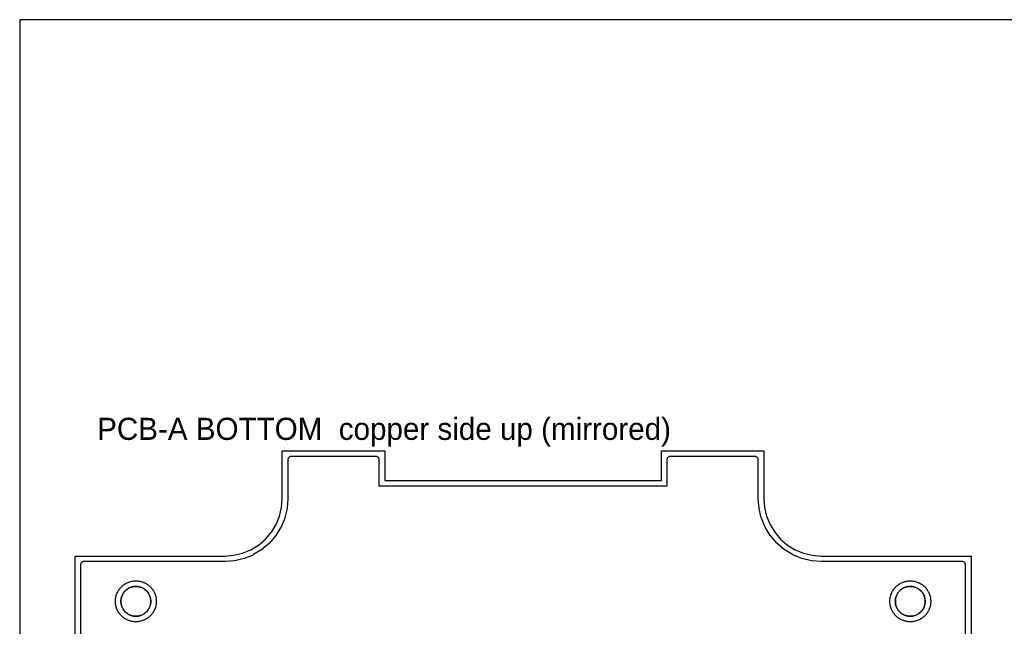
# Model space of a CAD drawing. Header units: millimetres. Extents: x 0 to 200, y 0 to 150.
# Tile 31 of 36: x 0 to 89, y 95 to 150. Entities that reach past the tile are written whole.
import ezdxf

# ---------------------------------------------------------------- set-up
doc = ezdxf.new("R2010")
doc.units = ezdxf.units.MM
for name, color, linetype in [('COPPER_KEEP_ref', 8, 'Continuous'), ('COPPER_REMOVE', 3, 'Continuous'), ('DRILL_2.7', 6, 'Continuous'), ('LABELS_ref', 5, 'Continuous'), ('OUTLINE', 7, 'Continuous')]:
    doc.layers.add(name, color=color, linetype=linetype)

msp = doc.modelspace()

# ---------------------------------------------------------------- linework, layer by layer
at = {"layer": 'COPPER_KEEP_ref'}
msp.add_lwpolyline([(85.5, 15.3), (85.5, 100.7), (85.499, 100.729), (85.494, 100.759), (85.487, 100.787), (85.477, 100.815), (85.465, 100.841), (85.449, 100.867), (85.432, 100.89), (85.412, 100.912), (85.39, 100.932), (85.367, 100.949), (85.341, 100.965), (85.315, 100.977), (85.287, 100.987), (85.259, 100.994), (85.229, 100.999), (85.2, 101), (72.446, 101), (72.435, 101), (71.574, 101.068), (71.568, 101.069), (71.562, 101.07), (70.704, 101.276), (70.698, 101.277), (70.692, 101.279), (69.877, 101.618), (69.871, 101.62), (69.866, 101.623), (69.114, 102.084), (69.109, 102.087), (69.105, 102.091), (68.433, 102.664), (68.429, 102.668), (68.425, 102.673), (67.851, 103.344), (67.847, 103.348), (67.844, 103.353), (67.383, 104.106), (67.38, 104.112), (67.378, 104.117), (67.04, 104.933), (67.038, 104.938), (67.037, 104.944), (66.83, 105.802), (66.829, 105.807), (66.828, 105.813), (66.76, 106.675), (66.76, 106.686), (66.76, 110.2), (66.759, 110.229), (66.754, 110.259), (66.747, 110.287), (66.737, 110.315), (66.725, 110.341), (66.709, 110.367), (66.692, 110.39), (66.672, 110.412), (66.65, 110.432), (66.627, 110.449), (66.601, 110.465), (66.575, 110.477), (66.547, 110.487), (66.519, 110.494), (66.489, 110.499), (66.46, 110.5), (58.8, 110.5), (58.771, 110.499), (58.741, 110.494), (58.713, 110.487), (58.685, 110.477), (58.659, 110.465), (58.633, 110.449), (58.61, 110.432), (58.588, 110.412), (58.568, 110.39), (58.551, 110.367), (58.535, 110.341), (58.523, 110.315), (58.513, 110.287), (58.506, 110.259), (58.501, 110.229), (58.5, 110.2), (58.5, 107.83), (58.5, 107.823), (58.493, 107.823), (32.507, 107.823), (32.5, 107.823), (32.5, 107.83), (32.5, 110.2), (32.499, 110.229), (32.494, 110.259), (32.487, 110.287), (32.477, 110.315), (32.465, 110.341), (32.449, 110.367), (32.432, 110.39), (32.412, 110.412), (32.39, 110.432), (32.367, 110.449), (32.341, 110.465), (32.315, 110.477), (32.287, 110.487), (32.259, 110.494), (32.229, 110.499), (32.2, 110.5), (24.54, 110.5), (24.511, 110.499), (24.481, 110.494), (24.453, 110.487), (24.425, 110.477), (24.399, 110.465), (24.373, 110.449), (24.35, 110.432), (24.328, 110.412), (24.308, 110.39), (24.291, 110.367), (24.275, 110.341), (24.263, 110.315), (24.253, 110.287), (24.246, 110.259), (24.241, 110.229), (24.24, 110.2), (24.24, 106.686), (24.24, 106.675), (24.172, 105.813), (24.171, 105.807), (24.17, 105.802), (23.963, 104.944), (23.962, 104.938), (23.96, 104.933), (23.622, 104.117), (23.62, 104.112), (23.617, 104.106), (23.156, 103.353), (23.153, 103.348), (23.149, 103.344), (22.575, 102.673), (22.571, 102.668), (22.567, 102.664), (21.895, 102.091), (21.891, 102.087), (21.886, 102.084), (21.134, 101.623), (21.129, 101.62), (21.123, 101.618), (20.308, 101.279), (20.302, 101.277), (20.296, 101.276), (19.438, 101.07), (19.432, 101.069), (19.426, 101.068), (18.565, 101), (18.554, 101), (5.8, 101), (5.771, 100.999), (5.741, 100.994), (5.713, 100.987), (5.685, 100.977), (5.659, 100.965), (5.633, 100.949), (5.61, 100.932), (5.588, 100.912), (5.568, 100.89), (5.551, 100.867), (5.535, 100.841), (5.523, 100.815), (5.513, 100.787), (5.506, 100.759), (5.501, 100.729), (5.5, 100.7), (5.5, 15.3)], dxfattribs=at)
for points in [[(8.686, 97.765), (8.704, 97.846), (8.706, 97.853), (8.729, 97.934), (8.731, 97.941), (8.757, 98.02), (8.759, 98.027), (8.789, 98.105), (8.792, 98.111), (8.826, 98.188), (8.829, 98.194), (8.867, 98.269), (8.87, 98.275), (8.911, 98.348), (8.915, 98.354), (8.96, 98.425), (8.964, 98.431), (9.012, 98.499), (9.016, 98.505), (9.068, 98.571), (9.072, 98.577), (9.127, 98.64), (9.132, 98.645), (9.189, 98.706), (9.194, 98.711), (9.255, 98.768), (9.26, 98.773), (9.323, 98.828), (9.329, 98.832), (9.395, 98.884), (9.401, 98.888), (9.469, 98.936), (9.475, 98.94), (9.546, 98.985), (9.552, 98.989), (9.625, 99.03), (9.631, 99.033), (9.706, 99.071), (9.712, 99.074), (9.789, 99.108), (9.795, 99.111), (9.873, 99.141), (9.88, 99.143), (9.959, 99.169), (9.966, 99.171), (10.047, 99.194), (10.054, 99.196), (10.135, 99.214), (10.143, 99.215), (10.225, 99.229), (10.232, 99.231), (10.315, 99.241), (10.322, 99.242), (10.406, 99.248), (10.413, 99.248), (10.496, 99.25), (10.504, 99.25), (10.587, 99.248), (10.594, 99.248), (10.678, 99.242), (10.685, 99.241), (10.768, 99.231), (10.775, 99.229), (10.857, 99.215), (10.865, 99.214), (10.946, 99.196), (10.953, 99.194), (11.034, 99.171), (11.041, 99.169), (11.12, 99.143), (11.127, 99.141), (11.205, 99.111), (11.211, 99.108), (11.288, 99.074), (11.294, 99.071), (11.369, 99.033), (11.375, 99.03), (11.448, 98.989), (11.454, 98.985), (11.525, 98.94), (11.531, 98.936), (11.599, 98.888), (11.605, 98.884), (11.671, 98.832), (11.677, 98.828), (11.74, 98.773), (11.745, 98.768), (11.806, 98.711), (11.811, 98.706), (11.868, 98.645), (11.873, 98.64), (11.928, 98.577), (11.932, 98.571), (11.984, 98.505), (11.988, 98.499), (12.036, 98.431), (12.04, 98.425), (12.085, 98.354), (12.089, 98.348), (12.13, 98.275), (12.133, 98.269), (12.171, 98.194), (12.174, 98.188), (12.208, 98.111), (12.211, 98.105), (12.241, 98.027), (12.243, 98.02), (12.269, 97.941), (12.271, 97.934), (12.294, 97.853), (12.296, 97.846), (12.314, 97.765), (12.315, 97.757), (12.329, 97.675), (12.331, 97.668), (12.341, 97.585), (12.342, 97.578), (12.348, 97.494), (12.348, 97.487), (12.35, 97.404), (12.35, 97.396), (12.348, 97.313), (12.348, 97.306), (12.342, 97.222), (12.341, 97.215), (12.331, 97.132), (12.329, 97.125), (12.315, 97.043), (12.314, 97.035), (12.296, 96.954), (12.294, 96.947), (12.271, 96.866), (12.269, 96.859), (12.243, 96.78), (12.241, 96.773), (12.211, 96.695), (12.208, 96.689), (12.174, 96.612), (12.171, 96.606), (12.133, 96.531), (12.13, 96.525), (12.089, 96.452), (12.085, 96.446), (12.04, 96.375), (12.036, 96.369), (11.988, 96.301), (11.984, 96.295), (11.932, 96.229), (11.928, 96.223), (11.873, 96.16), (11.868, 96.155), (11.811, 96.094), (11.806, 96.089), (11.745, 96.032), (11.74, 96.027), (11.677, 95.972), (11.671, 95.968), (11.605, 95.916), (11.599, 95.912), (11.531, 95.864), (11.525, 95.86), (11.454, 95.815), (11.448, 95.811), (11.375, 95.77), (11.369, 95.767), (11.294, 95.729), (11.288, 95.726), (11.211, 95.692), (11.205, 95.689), (11.127, 95.659), (11.12, 95.657), (11.041, 95.631), (11.034, 95.629), (10.953, 95.606), (10.946, 95.604), (10.865, 95.586), (10.857, 95.585), (10.775, 95.571), (10.768, 95.569), (10.685, 95.559), (10.678, 95.558), (10.594, 95.552), (10.587, 95.552), (10.504, 95.55), (10.496, 95.55), (10.413, 95.552), (10.406, 95.552), (10.322, 95.558), (10.315, 95.559), (10.232, 95.569), (10.225, 95.571), (10.143, 95.585), (10.135, 95.586), (10.054, 95.604), (10.047, 95.606), (9.966, 95.629), (9.959, 95.631), (9.88, 95.657), (9.873, 95.659), (9.795, 95.689), (9.789, 95.692), (9.712, 95.726), (9.706, 95.729), (9.631, 95.767), (9.625, 95.77), (9.552, 95.811), (9.546, 95.815), (9.475, 95.86), (9.469, 95.864), (9.401, 95.912), (9.395, 95.916), (9.329, 95.968), (9.323, 95.972), (9.26, 96.027), (9.255, 96.032), (9.194, 96.089), (9.189, 96.094), (9.132, 96.155), (9.127, 96.16), (9.072, 96.223), (9.068, 96.229), (9.016, 96.295), (9.012, 96.301), (8.964, 96.369), (8.96, 96.375), (8.915, 96.446), (8.911, 96.452), (8.87, 96.525), (8.867, 96.531), (8.829, 96.606), (8.826, 96.612), (8.792, 96.689), (8.789, 96.695), (8.759, 96.773), (8.757, 96.78), (8.731, 96.859), (8.729, 96.866), (8.706, 96.947), (8.704, 96.954), (8.686, 97.035), (8.685, 97.043), (8.671, 97.125), (8.669, 97.132), (8.659, 97.215), (8.658, 97.222), (8.652, 97.306), (8.652, 97.313), (8.65, 97.396), (8.65, 97.404), (8.652, 97.487), (8.652, 97.494), (8.658, 97.578), (8.659, 97.585), (8.669, 97.668), (8.671, 97.675), (8.685, 97.757), (8.686, 97.765)], [(78.686, 97.765), (78.704, 97.846), (78.706, 97.853), (78.729, 97.934), (78.731, 97.941), (78.757, 98.02), (78.759, 98.027), (78.789, 98.105), (78.792, 98.111), (78.826, 98.188), (78.829, 98.194), (78.867, 98.269), (78.87, 98.275), (78.911, 98.348), (78.915, 98.354), (78.96, 98.425), (78.964, 98.431), (79.012, 98.499), (79.016, 98.505), (79.068, 98.571), (79.072, 98.577), (79.127, 98.64), (79.132, 98.645), (79.189, 98.706), (79.194, 98.711), (79.255, 98.768), (79.26, 98.773), (79.323, 98.828), (79.329, 98.832), (79.395, 98.884), (79.401, 98.888), (79.469, 98.936), (79.475, 98.94), (79.546, 98.985), (79.552, 98.989), (79.625, 99.03), (79.631, 99.033), (79.706, 99.071), (79.712, 99.074), (79.789, 99.108), (79.795, 99.111), (79.873, 99.141), (79.88, 99.143), (79.959, 99.169), (79.966, 99.171), (80.047, 99.194), (80.054, 99.196), (80.135, 99.214), (80.143, 99.215), (80.225, 99.229), (80.232, 99.231), (80.315, 99.241), (80.322, 99.242), (80.406, 99.248), (80.413, 99.248), (80.496, 99.25), (80.504, 99.25), (80.587, 99.248), (80.594, 99.248), (80.678, 99.242), (80.685, 99.241), (80.768, 99.231), (80.775, 99.229), (80.857, 99.215), (80.865, 99.214), (80.946, 99.196), (80.953, 99.194), (81.034, 99.171), (81.041, 99.169), (81.12, 99.143), (81.127, 99.141), (81.205, 99.111), (81.211, 99.108), (81.288, 99.074), (81.294, 99.071), (81.369, 99.033), (81.375, 99.03), (81.448, 98.989), (81.454, 98.985), (81.525, 98.94), (81.531, 98.936), (81.599, 98.888), (81.605, 98.884), (81.671, 98.832), (81.677, 98.828), (81.74, 98.773), (81.745, 98.768), (81.806, 98.711), (81.811, 98.706), (81.868, 98.645), (81.873, 98.64), (81.928, 98.577), (81.932, 98.571), (81.984, 98.505), (81.988, 98.499), (82.036, 98.431), (82.04, 98.425), (82.085, 98.354), (82.089, 98.348), (82.13, 98.275), (82.133, 98.269), (82.171, 98.194), (82.174, 98.188), (82.208, 98.111), (82.211, 98.105), (82.241, 98.027), (82.243, 98.02), (82.269, 97.941), (82.271, 97.934), (82.294, 97.853), (82.296, 97.846), (82.314, 97.765), (82.315, 97.757), (82.329, 97.675), (82.331, 97.668), (82.341, 97.585), (82.342, 97.578), (82.348, 97.494), (82.348, 97.487), (82.35, 97.404), (82.35, 97.396), (82.348, 97.313), (82.348, 97.306), (82.342, 97.222), (82.341, 97.215), (82.331, 97.132), (82.329, 97.125), (82.315, 97.043), (82.314, 97.035), (82.296, 96.954), (82.294, 96.947), (82.271, 96.866), (82.269, 96.859), (82.243, 96.78), (82.241, 96.773), (82.211, 96.695), (82.208, 96.689), (82.174, 96.612), (82.171, 96.606), (82.133, 96.531), (82.13, 96.525), (82.089, 96.452), (82.085, 96.446), (82.04, 96.375), (82.036, 96.369), (81.988, 96.301), (81.984, 96.295), (81.932, 96.229), (81.928, 96.223), (81.873, 96.16), (81.868, 96.155), (81.811, 96.094), (81.806, 96.089), (81.745, 96.032), (81.74, 96.027), (81.677, 95.972), (81.671, 95.968), (81.605, 95.916), (81.599, 95.912), (81.531, 95.864), (81.525, 95.86), (81.454, 95.815), (81.448, 95.811), (81.375, 95.77), (81.369, 95.767), (81.294, 95.729), (81.288, 95.726), (81.211, 95.692), (81.205, 95.689), (81.127, 95.659), (81.12, 95.657), (81.041, 95.631), (81.034, 95.629), (80.953, 95.606), (80.946, 95.604), (80.865, 95.586), (80.857, 95.585), (80.775, 95.571), (80.768, 95.569), (80.685, 95.559), (80.678, 95.558), (80.594, 95.552), (80.587, 95.552), (80.504, 95.55), (80.496, 95.55), (80.413, 95.552), (80.406, 95.552), (80.322, 95.558), (80.315, 95.559), (80.232, 95.569), (80.225, 95.571), (80.143, 95.585), (80.135, 95.586), (80.054, 95.604), (80.047, 95.606), (79.966, 95.629), (79.959, 95.631), (79.88, 95.657), (79.873, 95.659), (79.795, 95.689), (79.789, 95.692), (79.712, 95.726), (79.706, 95.729), (79.631, 95.767), (79.625, 95.77), (79.552, 95.811), (79.546, 95.815), (79.475, 95.86), (79.469, 95.864), (79.401, 95.912), (79.395, 95.916), (79.329, 95.968), (79.323, 95.972), (79.26, 96.027), (79.255, 96.032), (79.194, 96.089), (79.189, 96.094), (79.132, 96.155), (79.127, 96.16), (79.072, 96.223), (79.068, 96.229), (79.016, 96.295), (79.012, 96.301), (78.964, 96.369), (78.96, 96.375), (78.915, 96.446), (78.911, 96.452), (78.87, 96.525), (78.867, 96.531), (78.829, 96.606), (78.826, 96.612), (78.792, 96.689), (78.789, 96.695), (78.759, 96.773), (78.757, 96.78), (78.731, 96.859), (78.729, 96.866), (78.706, 96.947), (78.704, 96.954), (78.686, 97.035), (78.685, 97.043), (78.671, 97.125), (78.669, 97.132), (78.659, 97.215), (78.658, 97.222), (78.652, 97.306), (78.652, 97.313), (78.65, 97.396), (78.65, 97.404), (78.652, 97.487), (78.652, 97.494), (78.658, 97.578), (78.659, 97.585), (78.669, 97.668), (78.671, 97.675), (78.685, 97.757), (78.686, 97.765)]]:
    msp.add_lwpolyline(points, close=True, dxfattribs=at)
at = {"layer": 'COPPER_REMOVE'}
for points in [[(5, 14.5), (5, 101.5), (18.54, 101.5), (19.354, 101.564), (20.147, 101.754), (20.901, 102.067), (21.596, 102.493), (22.217, 103.023), (22.747, 103.643), (23.173, 104.339), (23.485, 105.093), (23.676, 105.886), (23.74, 106.7), (23.74, 111), (23.74, 111), (33, 111), (33, 108.323), (58, 108.323), (58, 111), (67.26, 111), (67.26, 106.7), (67.324, 105.886), (67.515, 105.093), (67.827, 104.339), (68.253, 103.643), (68.783, 103.023), (69.404, 102.493), (70.099, 102.067), (70.853, 101.754), (71.646, 101.564), (72.46, 101.5), (86, 101.5), (86, 14.5)], [(85.5, 15.3), (85.5, 100.7), (85.499, 100.729), (85.494, 100.759), (85.487, 100.787), (85.477, 100.815), (85.465, 100.841), (85.449, 100.867), (85.432, 100.89), (85.412, 100.912), (85.39, 100.932), (85.367, 100.949), (85.341, 100.965), (85.315, 100.977), (85.287, 100.987), (85.259, 100.994), (85.229, 100.999), (85.2, 101), (72.446, 101), (72.435, 101), (71.574, 101.068), (71.568, 101.069), (71.562, 101.07), (70.704, 101.276), (70.698, 101.277), (70.692, 101.279), (69.877, 101.618), (69.871, 101.62), (69.866, 101.623), (69.114, 102.084), (69.109, 102.087), (69.105, 102.091), (68.433, 102.664), (68.429, 102.668), (68.425, 102.673), (67.851, 103.344), (67.847, 103.348), (67.844, 103.353), (67.383, 104.106), (67.38, 104.112), (67.378, 104.117), (67.04, 104.933), (67.038, 104.938), (67.037, 104.944), (66.83, 105.802), (66.829, 105.807), (66.828, 105.813), (66.76, 106.675), (66.76, 106.686), (66.76, 110.2), (66.759, 110.229), (66.754, 110.259), (66.747, 110.287), (66.737, 110.315), (66.725, 110.341), (66.709, 110.367), (66.692, 110.39), (66.672, 110.412), (66.65, 110.432), (66.627, 110.449), (66.601, 110.465), (66.575, 110.477), (66.547, 110.487), (66.519, 110.494), (66.489, 110.499), (66.46, 110.5), (58.8, 110.5), (58.771, 110.499), (58.741, 110.494), (58.713, 110.487), (58.685, 110.477), (58.659, 110.465), (58.633, 110.449), (58.61, 110.432), (58.588, 110.412), (58.568, 110.39), (58.551, 110.367), (58.535, 110.341), (58.523, 110.315), (58.513, 110.287), (58.506, 110.259), (58.501, 110.229), (58.5, 110.2), (58.5, 107.83), (58.5, 107.823), (58.493, 107.823), (32.507, 107.823), (32.5, 107.823), (32.5, 107.83), (32.5, 110.2), (32.499, 110.229), (32.494, 110.259), (32.487, 110.287), (32.477, 110.315), (32.465, 110.341), (32.449, 110.367), (32.432, 110.39), (32.412, 110.412), (32.39, 110.432), (32.367, 110.449), (32.341, 110.465), (32.315, 110.477), (32.287, 110.487), (32.259, 110.494), (32.229, 110.499), (32.2, 110.5), (24.54, 110.5), (24.511, 110.499), (24.481, 110.494), (24.453, 110.487), (24.425, 110.477), (24.399, 110.465), (24.373, 110.449), (24.35, 110.432), (24.328, 110.412), (24.308, 110.39), (24.291, 110.367), (24.275, 110.341), (24.263, 110.315), (24.253, 110.287), (24.246, 110.259), (24.241, 110.229), (24.24, 110.2), (24.24, 106.686), (24.24, 106.675), (24.172, 105.813), (24.171, 105.807), (24.17, 105.802), (23.963, 104.944), (23.962, 104.938), (23.96, 104.933), (23.622, 104.117), (23.62, 104.112), (23.617, 104.106), (23.156, 103.353), (23.153, 103.348), (23.149, 103.344), (22.575, 102.673), (22.571, 102.668), (22.567, 102.664), (21.895, 102.091), (21.891, 102.087), (21.886, 102.084), (21.134, 101.623), (21.129, 101.62), (21.123, 101.618), (20.308, 101.279), (20.302, 101.277), (20.296, 101.276), (19.438, 101.07), (19.432, 101.069), (19.426, 101.068), (18.565, 101), (18.554, 101), (5.8, 101), (5.771, 100.999), (5.741, 100.994), (5.713, 100.987), (5.685, 100.977), (5.659, 100.965), (5.633, 100.949), (5.61, 100.932), (5.588, 100.912), (5.568, 100.89), (5.551, 100.867), (5.535, 100.841), (5.523, 100.815), (5.513, 100.787), (5.506, 100.759), (5.501, 100.729), (5.5, 100.7), (5.5, 15.3)]]:
    msp.add_lwpolyline(points, dxfattribs=at)
for points in [[(8.686, 97.765), (8.704, 97.846), (8.706, 97.853), (8.729, 97.934), (8.731, 97.941), (8.757, 98.02), (8.759, 98.027), (8.789, 98.105), (8.792, 98.111), (8.826, 98.188), (8.829, 98.194), (8.867, 98.269), (8.87, 98.275), (8.911, 98.348), (8.915, 98.354), (8.96, 98.425), (8.964, 98.431), (9.012, 98.499), (9.016, 98.505), (9.068, 98.571), (9.072, 98.577), (9.127, 98.64), (9.132, 98.645), (9.189, 98.706), (9.194, 98.711), (9.255, 98.768), (9.26, 98.773), (9.323, 98.828), (9.329, 98.832), (9.395, 98.884), (9.401, 98.888), (9.469, 98.936), (9.475, 98.94), (9.546, 98.985), (9.552, 98.989), (9.625, 99.03), (9.631, 99.033), (9.706, 99.071), (9.712, 99.074), (9.789, 99.108), (9.795, 99.111), (9.873, 99.141), (9.88, 99.143), (9.959, 99.169), (9.966, 99.171), (10.047, 99.194), (10.054, 99.196), (10.135, 99.214), (10.143, 99.215), (10.225, 99.229), (10.232, 99.231), (10.315, 99.241), (10.322, 99.242), (10.406, 99.248), (10.413, 99.248), (10.496, 99.25), (10.504, 99.25), (10.587, 99.248), (10.594, 99.248), (10.678, 99.242), (10.685, 99.241), (10.768, 99.231), (10.775, 99.229), (10.857, 99.215), (10.865, 99.214), (10.946, 99.196), (10.953, 99.194), (11.034, 99.171), (11.041, 99.169), (11.12, 99.143), (11.127, 99.141), (11.205, 99.111), (11.211, 99.108), (11.288, 99.074), (11.294, 99.071), (11.369, 99.033), (11.375, 99.03), (11.448, 98.989), (11.454, 98.985), (11.525, 98.94), (11.531, 98.936), (11.599, 98.888), (11.605, 98.884), (11.671, 98.832), (11.677, 98.828), (11.74, 98.773), (11.745, 98.768), (11.806, 98.711), (11.811, 98.706), (11.868, 98.645), (11.873, 98.64), (11.928, 98.577), (11.932, 98.571), (11.984, 98.505), (11.988, 98.499), (12.036, 98.431), (12.04, 98.425), (12.085, 98.354), (12.089, 98.348), (12.13, 98.275), (12.133, 98.269), (12.171, 98.194), (12.174, 98.188), (12.208, 98.111), (12.211, 98.105), (12.241, 98.027), (12.243, 98.02), (12.269, 97.941), (12.271, 97.934), (12.294, 97.853), (12.296, 97.846), (12.314, 97.765), (12.315, 97.757), (12.329, 97.675), (12.331, 97.668), (12.341, 97.585), (12.342, 97.578), (12.348, 97.494), (12.348, 97.487), (12.35, 97.404), (12.35, 97.396), (12.348, 97.313), (12.348, 97.306), (12.342, 97.222), (12.341, 97.215), (12.331, 97.132), (12.329, 97.125), (12.315, 97.043), (12.314, 97.035), (12.296, 96.954), (12.294, 96.947), (12.271, 96.866), (12.269, 96.859), (12.243, 96.78), (12.241, 96.773), (12.211, 96.695), (12.208, 96.689), (12.174, 96.612), (12.171, 96.606), (12.133, 96.531), (12.13, 96.525), (12.089, 96.452), (12.085, 96.446), (12.04, 96.375), (12.036, 96.369), (11.988, 96.301), (11.984, 96.295), (11.932, 96.229), (11.928, 96.223), (11.873, 96.16), (11.868, 96.155), (11.811, 96.094), (11.806, 96.089), (11.745, 96.032), (11.74, 96.027), (11.677, 95.972), (11.671, 95.968), (11.605, 95.916), (11.599, 95.912), (11.531, 95.864), (11.525, 95.86), (11.454, 95.815), (11.448, 95.811), (11.375, 95.77), (11.369, 95.767), (11.294, 95.729), (11.288, 95.726), (11.211, 95.692), (11.205, 95.689), (11.127, 95.659), (11.12, 95.657), (11.041, 95.631), (11.034, 95.629), (10.953, 95.606), (10.946, 95.604), (10.865, 95.586), (10.857, 95.585), (10.775, 95.571), (10.768, 95.569), (10.685, 95.559), (10.678, 95.558), (10.594, 95.552), (10.587, 95.552), (10.504, 95.55), (10.496, 95.55), (10.413, 95.552), (10.406, 95.552), (10.322, 95.558), (10.315, 95.559), (10.232, 95.569), (10.225, 95.571), (10.143, 95.585), (10.135, 95.586), (10.054, 95.604), (10.047, 95.606), (9.966, 95.629), (9.959, 95.631), (9.88, 95.657), (9.873, 95.659), (9.795, 95.689), (9.789, 95.692), (9.712, 95.726), (9.706, 95.729), (9.631, 95.767), (9.625, 95.77), (9.552, 95.811), (9.546, 95.815), (9.475, 95.86), (9.469, 95.864), (9.401, 95.912), (9.395, 95.916), (9.329, 95.968), (9.323, 95.972), (9.26, 96.027), (9.255, 96.032), (9.194, 96.089), (9.189, 96.094), (9.132, 96.155), (9.127, 96.16), (9.072, 96.223), (9.068, 96.229), (9.016, 96.295), (9.012, 96.301), (8.964, 96.369), (8.96, 96.375), (8.915, 96.446), (8.911, 96.452), (8.87, 96.525), (8.867, 96.531), (8.829, 96.606), (8.826, 96.612), (8.792, 96.689), (8.789, 96.695), (8.759, 96.773), (8.757, 96.78), (8.731, 96.859), (8.729, 96.866), (8.706, 96.947), (8.704, 96.954), (8.686, 97.035), (8.685, 97.043), (8.671, 97.125), (8.669, 97.132), (8.659, 97.215), (8.658, 97.222), (8.652, 97.306), (8.652, 97.313), (8.65, 97.396), (8.65, 97.404), (8.652, 97.487), (8.652, 97.494), (8.658, 97.578), (8.659, 97.585), (8.669, 97.668), (8.671, 97.675), (8.685, 97.757), (8.686, 97.765)], [(78.686, 97.765), (78.704, 97.846), (78.706, 97.853), (78.729, 97.934), (78.731, 97.941), (78.757, 98.02), (78.759, 98.027), (78.789, 98.105), (78.792, 98.111), (78.826, 98.188), (78.829, 98.194), (78.867, 98.269), (78.87, 98.275), (78.911, 98.348), (78.915, 98.354), (78.96, 98.425), (78.964, 98.431), (79.012, 98.499), (79.016, 98.505), (79.068, 98.571), (79.072, 98.577), (79.127, 98.64), (79.132, 98.645), (79.189, 98.706), (79.194, 98.711), (79.255, 98.768), (79.26, 98.773), (79.323, 98.828), (79.329, 98.832), (79.395, 98.884), (79.401, 98.888), (79.469, 98.936), (79.475, 98.94), (79.546, 98.985), (79.552, 98.989), (79.625, 99.03), (79.631, 99.033), (79.706, 99.071), (79.712, 99.074), (79.789, 99.108), (79.795, 99.111), (79.873, 99.141), (79.88, 99.143), (79.959, 99.169), (79.966, 99.171), (80.047, 99.194), (80.054, 99.196), (80.135, 99.214), (80.143, 99.215), (80.225, 99.229), (80.232, 99.231), (80.315, 99.241), (80.322, 99.242), (80.406, 99.248), (80.413, 99.248), (80.496, 99.25), (80.504, 99.25), (80.587, 99.248), (80.594, 99.248), (80.678, 99.242), (80.685, 99.241), (80.768, 99.231), (80.775, 99.229), (80.857, 99.215), (80.865, 99.214), (80.946, 99.196), (80.953, 99.194), (81.034, 99.171), (81.041, 99.169), (81.12, 99.143), (81.127, 99.141), (81.205, 99.111), (81.211, 99.108), (81.288, 99.074), (81.294, 99.071), (81.369, 99.033), (81.375, 99.03), (81.448, 98.989), (81.454, 98.985), (81.525, 98.94), (81.531, 98.936), (81.599, 98.888), (81.605, 98.884), (81.671, 98.832), (81.677, 98.828), (81.74, 98.773), (81.745, 98.768), (81.806, 98.711), (81.811, 98.706), (81.868, 98.645), (81.873, 98.64), (81.928, 98.577), (81.932, 98.571), (81.984, 98.505), (81.988, 98.499), (82.036, 98.431), (82.04, 98.425), (82.085, 98.354), (82.089, 98.348), (82.13, 98.275), (82.133, 98.269), (82.171, 98.194), (82.174, 98.188), (82.208, 98.111), (82.211, 98.105), (82.241, 98.027), (82.243, 98.02), (82.269, 97.941), (82.271, 97.934), (82.294, 97.853), (82.296, 97.846), (82.314, 97.765), (82.315, 97.757), (82.329, 97.675), (82.331, 97.668), (82.341, 97.585), (82.342, 97.578), (82.348, 97.494), (82.348, 97.487), (82.35, 97.404), (82.35, 97.396), (82.348, 97.313), (82.348, 97.306), (82.342, 97.222), (82.341, 97.215), (82.331, 97.132), (82.329, 97.125), (82.315, 97.043), (82.314, 97.035), (82.296, 96.954), (82.294, 96.947), (82.271, 96.866), (82.269, 96.859), (82.243, 96.78), (82.241, 96.773), (82.211, 96.695), (82.208, 96.689), (82.174, 96.612), (82.171, 96.606), (82.133, 96.531), (82.13, 96.525), (82.089, 96.452), (82.085, 96.446), (82.04, 96.375), (82.036, 96.369), (81.988, 96.301), (81.984, 96.295), (81.932, 96.229), (81.928, 96.223), (81.873, 96.16), (81.868, 96.155), (81.811, 96.094), (81.806, 96.089), (81.745, 96.032), (81.74, 96.027), (81.677, 95.972), (81.671, 95.968), (81.605, 95.916), (81.599, 95.912), (81.531, 95.864), (81.525, 95.86), (81.454, 95.815), (81.448, 95.811), (81.375, 95.77), (81.369, 95.767), (81.294, 95.729), (81.288, 95.726), (81.211, 95.692), (81.205, 95.689), (81.127, 95.659), (81.12, 95.657), (81.041, 95.631), (81.034, 95.629), (80.953, 95.606), (80.946, 95.604), (80.865, 95.586), (80.857, 95.585), (80.775, 95.571), (80.768, 95.569), (80.685, 95.559), (80.678, 95.558), (80.594, 95.552), (80.587, 95.552), (80.504, 95.55), (80.496, 95.55), (80.413, 95.552), (80.406, 95.552), (80.322, 95.558), (80.315, 95.559), (80.232, 95.569), (80.225, 95.571), (80.143, 95.585), (80.135, 95.586), (80.054, 95.604), (80.047, 95.606), (79.966, 95.629), (79.959, 95.631), (79.88, 95.657), (79.873, 95.659), (79.795, 95.689), (79.789, 95.692), (79.712, 95.726), (79.706, 95.729), (79.631, 95.767), (79.625, 95.77), (79.552, 95.811), (79.546, 95.815), (79.475, 95.86), (79.469, 95.864), (79.401, 95.912), (79.395, 95.916), (79.329, 95.968), (79.323, 95.972), (79.26, 96.027), (79.255, 96.032), (79.194, 96.089), (79.189, 96.094), (79.132, 96.155), (79.127, 96.16), (79.072, 96.223), (79.068, 96.229), (79.016, 96.295), (79.012, 96.301), (78.964, 96.369), (78.96, 96.375), (78.915, 96.446), (78.911, 96.452), (78.87, 96.525), (78.867, 96.531), (78.829, 96.606), (78.826, 96.612), (78.792, 96.689), (78.789, 96.695), (78.759, 96.773), (78.757, 96.78), (78.731, 96.859), (78.729, 96.866), (78.706, 96.947), (78.704, 96.954), (78.686, 97.035), (78.685, 97.043), (78.671, 97.125), (78.669, 97.132), (78.659, 97.215), (78.658, 97.222), (78.652, 97.306), (78.652, 97.313), (78.65, 97.396), (78.65, 97.404), (78.652, 97.487), (78.652, 97.494), (78.658, 97.578), (78.659, 97.585), (78.669, 97.668), (78.671, 97.675), (78.685, 97.757), (78.686, 97.765)], [(9.165, 97.202), (9.176, 97.137), (9.19, 97.072), (9.208, 97.008), (9.229, 96.945), (9.253, 96.883), (9.28, 96.823), (9.309, 96.764), (9.342, 96.706), (9.378, 96.65), (9.416, 96.596), (9.456, 96.544), (9.5, 96.493), (9.545, 96.445), (9.593, 96.4), (9.644, 96.356), (9.696, 96.316), (9.75, 96.278), (9.806, 96.242), (9.864, 96.209), (9.923, 96.18), (9.983, 96.153), (10.045, 96.129), (10.108, 96.108), (10.172, 96.09), (10.237, 96.076), (10.302, 96.065), (10.368, 96.057), (10.434, 96.052), (10.5, 96.05), (10.566, 96.052), (10.632, 96.057), (10.698, 96.065), (10.763, 96.076), (10.828, 96.09), (10.892, 96.108), (10.955, 96.129), (11.017, 96.153), (11.077, 96.18), (11.136, 96.209), (11.194, 96.242), (11.25, 96.278), (11.304, 96.316), (11.356, 96.356), (11.407, 96.4), (11.455, 96.445), (11.5, 96.493), (11.544, 96.544), (11.584, 96.596), (11.622, 96.65), (11.658, 96.706), (11.691, 96.764), (11.72, 96.823), (11.747, 96.883), (11.771, 96.945), (11.792, 97.008), (11.81, 97.072), (11.824, 97.137), (11.835, 97.202), (11.843, 97.268), (11.848, 97.334), (11.85, 97.4), (11.848, 97.466), (11.843, 97.532), (11.835, 97.598), (11.824, 97.663), (11.81, 97.728), (11.792, 97.792), (11.771, 97.855), (11.747, 97.917), (11.72, 97.977), (11.691, 98.036), (11.658, 98.094), (11.622, 98.15), (11.584, 98.204), (11.544, 98.256), (11.5, 98.307), (11.455, 98.355), (11.407, 98.4), (11.356, 98.444), (11.304, 98.484), (11.25, 98.522), (11.194, 98.558), (11.136, 98.591), (11.077, 98.62), (11.017, 98.647), (10.955, 98.671), (10.892, 98.692), (10.828, 98.71), (10.763, 98.724), (10.698, 98.735), (10.632, 98.743), (10.566, 98.748), (10.5, 98.75), (10.434, 98.748), (10.368, 98.743), (10.302, 98.735), (10.237, 98.724), (10.172, 98.71), (10.108, 98.692), (10.045, 98.671), (9.983, 98.647), (9.923, 98.62), (9.864, 98.591), (9.806, 98.558), (9.75, 98.522), (9.696, 98.484), (9.644, 98.444), (9.593, 98.4), (9.545, 98.355), (9.5, 98.307), (9.456, 98.256), (9.416, 98.204), (9.378, 98.15), (9.342, 98.094), (9.309, 98.036), (9.28, 97.977), (9.253, 97.917), (9.229, 97.855), (9.208, 97.792), (9.19, 97.728), (9.176, 97.663), (9.165, 97.598), (9.157, 97.532), (9.152, 97.466), (9.15, 97.4), (9.152, 97.334), (9.157, 97.268), (9.165, 97.202)], [(79.165, 97.202), (79.176, 97.137), (79.19, 97.072), (79.208, 97.008), (79.229, 96.945), (79.253, 96.883), (79.28, 96.823), (79.309, 96.764), (79.342, 96.706), (79.378, 96.65), (79.416, 96.596), (79.456, 96.544), (79.5, 96.493), (79.545, 96.445), (79.593, 96.4), (79.644, 96.356), (79.696, 96.316), (79.75, 96.278), (79.806, 96.242), (79.864, 96.209), (79.923, 96.18), (79.983, 96.153), (80.045, 96.129), (80.108, 96.108), (80.172, 96.09), (80.237, 96.076), (80.302, 96.065), (80.368, 96.057), (80.434, 96.052), (80.5, 96.05), (80.566, 96.052), (80.632, 96.057), (80.698, 96.065), (80.763, 96.076), (80.828, 96.09), (80.892, 96.108), (80.955, 96.129), (81.017, 96.153), (81.077, 96.18), (81.136, 96.209), (81.194, 96.242), (81.25, 96.278), (81.304, 96.316), (81.356, 96.356), (81.407, 96.4), (81.455, 96.445), (81.5, 96.493), (81.544, 96.544), (81.584, 96.596), (81.622, 96.65), (81.658, 96.706), (81.691, 96.764), (81.72, 96.823), (81.747, 96.883), (81.771, 96.945), (81.792, 97.008), (81.81, 97.072), (81.824, 97.137), (81.835, 97.202), (81.843, 97.268), (81.848, 97.334), (81.85, 97.4), (81.848, 97.466), (81.843, 97.532), (81.835, 97.598), (81.824, 97.663), (81.81, 97.728), (81.792, 97.792), (81.771, 97.855), (81.747, 97.917), (81.72, 97.977), (81.691, 98.036), (81.658, 98.094), (81.622, 98.15), (81.584, 98.204), (81.544, 98.256), (81.5, 98.307), (81.455, 98.355), (81.407, 98.4), (81.356, 98.444), (81.304, 98.484), (81.25, 98.522), (81.194, 98.558), (81.136, 98.591), (81.077, 98.62), (81.017, 98.647), (80.955, 98.671), (80.892, 98.692), (80.828, 98.71), (80.763, 98.724), (80.698, 98.735), (80.632, 98.743), (80.566, 98.748), (80.5, 98.75), (80.434, 98.748), (80.368, 98.743), (80.302, 98.735), (80.237, 98.724), (80.172, 98.71), (80.108, 98.692), (80.045, 98.671), (79.983, 98.647), (79.923, 98.62), (79.864, 98.591), (79.806, 98.558), (79.75, 98.522), (79.696, 98.484), (79.644, 98.444), (79.593, 98.4), (79.545, 98.355), (79.5, 98.307), (79.456, 98.256), (79.416, 98.204), (79.378, 98.15), (79.342, 98.094), (79.309, 98.036), (79.28, 97.977), (79.253, 97.917), (79.229, 97.855), (79.208, 97.792), (79.19, 97.728), (79.176, 97.663), (79.165, 97.598), (79.157, 97.532), (79.152, 97.466), (79.15, 97.4), (79.152, 97.334), (79.157, 97.268), (79.165, 97.202)]]:
    msp.add_lwpolyline(points, close=True, dxfattribs=at)
at = {"layer": 'DRILL_2.7'}
for centre in [(10.5, 97.4), (80.5, 97.4)]:
    msp.add_circle(centre, 1.35, dxfattribs=at)
at = {"layer": 'LABELS_ref'}
msp.add_lwpolyline([(0, 0), (200, 0), (200, 150), (0, 150)], close=True, dxfattribs=at)
at = {"layer": 'OUTLINE'}
msp.add_lwpolyline([(5, 14.5), (5, 101.5), (18.54, 101.5), (19.354, 101.564), (20.147, 101.754), (20.901, 102.067), (21.596, 102.493), (22.217, 103.023), (22.747, 103.643), (23.173, 104.339), (23.485, 105.093), (23.676, 105.886), (23.74, 106.7), (23.74, 111), (33, 111), (33, 108.323), (58, 108.323), (58, 111), (67.26, 111), (67.26, 106.7), (67.26, 106.7), (67.324, 105.886), (67.515, 105.093), (67.827, 104.339), (68.253, 103.643), (68.783, 103.023), (69.404, 102.493), (70.099, 102.067), (70.853, 101.754), (71.646, 101.564), (72.46, 101.5), (86, 101.5), (86, 14.5)], dxfattribs=at)

# ---------------------------------------------------------------- texts
at = {"layer": 'LABELS_ref'}
msp.add_text('PCB-A BOTTOM  copper side up (mirrored)', height=2, dxfattribs=at).set_placement((7, 112))

doc.saveas('drawing.dxf')
